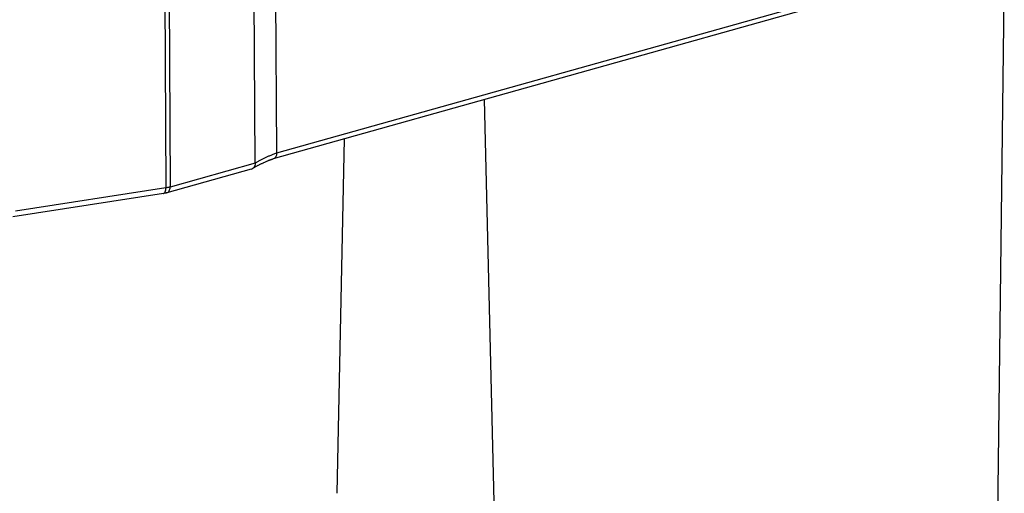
# Model space of a CAD drawing. Header units: millimetres. Extents: x 114 to 402, y 91 to 329.
# Tile 5 of 22: x 247 to 273, y 152 to 165. Entities that reach past the tile are written whole.
import ezdxf

# ---------------------------------------------------------------- set-up
doc = ezdxf.new("R2010")
doc.units = ezdxf.units.MM
doc.header["$LTSCALE"] = 32.67
doc.layers.add('00_COMPONENTS', color=7, linetype='CONTINUOUS')

msp = doc.modelspace()

# ---------------------------------------------------------------- linework, layer by layer
at = {"layer": '00_COMPONENTS', "color": 4}
for p, q in [((250.438, 176.17), (250.527, 160.181)), ((250.551, 176.206), (250.64, 160.204)), ((253.552, 161.134), (253.493, 171.578)), ((253.552, 161.134), (272.301, 166.396)), ((252.966, 160.857), (250.64, 160.204)), ((250.527, 160.181), (246.416, 159.541))]:
    msp.add_line(p, q, dxfattribs=at)
at = {"layer": '00_COMPONENTS', "color": 7}
for p, q in [((252.966, 160.857), (252.908, 171.301)), ((273.433, 166.468), (273.192, 147.125)), ((272.209, 166.237), (253.458, 160.975)), ((259.225, 162.593), (259.592, 147.049)), ((255.4, 161.52), (255.191, 151.838)), ((253.225, 160.884), (253.246, 160.893)), ((253.246, 160.893), (253.267, 160.903)), ((253.267, 160.903), (253.282, 160.909)), ((253.282, 160.909), (253.297, 160.915)), ((253.297, 160.915), (253.312, 160.921)), ((253.312, 160.921), (253.326, 160.927)), ((253.326, 160.927), (253.341, 160.933)), ((253.341, 160.933), (253.355, 160.939)), ((253.355, 160.939), (253.369, 160.944)), ((253.369, 160.944), (253.382, 160.949)), ((252.853, 160.693), (250.547, 160.046)), ((252.927, 160.734), (252.932, 160.737)), ((252.932, 160.737), (252.937, 160.74)), ((252.937, 160.74), (252.942, 160.744)), ((252.942, 160.744), (252.948, 160.747)), ((252.948, 160.747), (252.954, 160.75)), ((252.954, 160.75), (252.96, 160.754)), ((252.96, 160.754), (252.967, 160.758)), ((252.967, 160.758), (252.974, 160.761)), ((252.974, 160.761), (252.981, 160.765)), ((252.981, 160.765), (252.992, 160.771)), ((252.992, 160.771), (253.003, 160.777)), ((253.003, 160.777), (253.016, 160.784)), ((253.016, 160.784), (253.029, 160.79)), ((253.029, 160.79), (253.042, 160.797)), ((253.042, 160.797), (253.056, 160.804)), ((253.056, 160.804), (253.071, 160.812)), ((253.071, 160.812), (253.086, 160.819)), ((253.086, 160.819), (253.101, 160.827)), ((253.101, 160.827), (253.117, 160.834)), ((253.117, 160.834), (253.134, 160.842)), ((253.134, 160.842), (253.151, 160.85)), ((253.151, 160.85), (253.168, 160.858)), ((253.168, 160.858), (253.187, 160.867)), ((253.187, 160.867), (253.205, 160.875)), ((253.205, 160.875), (253.225, 160.884)), ((250.456, 160.026), (246.345, 159.387))]:
    msp.add_line(p, q, dxfattribs=at)
for points in [[(253.382, 160.949), (253.395, 160.954), (253.401, 160.956), (253.408, 160.959), (253.414, 160.961), (253.42, 160.963), (253.426, 160.965), (253.432, 160.967), (253.438, 160.969), (253.444, 160.971), (253.45, 160.973), (253.455, 160.974), (253.458, 160.975)], [(252.908, 160.722), (252.907, 160.722), (252.907, 160.721), (252.907, 160.722), (252.908, 160.722), (252.908, 160.722), (252.909, 160.723), (252.91, 160.724), (252.912, 160.725), (252.913, 160.726), (252.915, 160.727), (252.916, 160.728), (252.918, 160.729)], [(252.918, 160.729), (252.92, 160.73), (252.922, 160.732), (252.924, 160.733), (252.927, 160.734)]]:
    msp.add_lwpolyline(points, dxfattribs=at)
for centre, radius, start, end in [((252.813, 160.833), 0.146, 285.7074, 308.3316), ((252.812, 160.835), 0.149, 308.298, 310.6071), ((252.809, 160.838), 0.153, 310.6426, 319.7535)]:
    msp.add_arc(centre, radius, start, end, dxfattribs=at)
at = {"layer": '00_COMPONENTS', "color": 4}
for points, knots in [([(252.966, 160.857), (252.969, 160.861), (252.978, 160.867), (252.996, 160.879), (253.021, 160.895), (253.052, 160.912), (253.085, 160.93), (253.118, 160.948), (253.165, 160.971), (253.225, 161.001), (253.3, 161.035), (253.378, 161.069), (253.446, 161.097), (253.504, 161.119), (253.535, 161.129), (253.552, 161.134)], [0, 0, 0, 0, 0.022969, 0.048003, 0.101242, 0.157028, 0.214518, 0.27332, 0.333244, 0.456011, 0.582522, 0.713185, 0.849639, 0.921643, 1, 1, 1, 1]), ([(253.552, 161.134), (253.552, 161.115), (253.548, 161.079), (253.53, 161.031), (253.5, 160.994), (253.473, 160.979), (253.459, 160.975)], [0, 0, 0, 0, 0.285282, 0.546258, 0.78162, 1, 1, 1, 1]), ([(250.456, 160.026), (250.462, 160.027), (250.472, 160.031), (250.486, 160.041), (250.498, 160.056), (250.513, 160.082), (250.525, 160.125), (250.527, 160.161), (250.527, 160.181)], [0, 0, 0, 0, 0.086622, 0.179672, 0.283835, 0.401559, 0.678005, 1, 1, 1, 1]), ([(250.64, 160.204), (250.632, 160.202), (250.594, 160.192), (250.557, 160.185), (250.527, 160.181)], [0, 0, 0, 0, 0.22975, 1, 1, 1, 1]), ([(250.547, 160.046), (250.561, 160.05), (250.588, 160.064), (250.618, 160.101), (250.637, 160.15), (250.64, 160.186), (250.64, 160.204)], [0, 0, 0, 0, 0.21838, 0.453742, 0.714718, 1, 1, 1, 1])]:
    msp.add_open_spline(points, degree=3, knots=knots, dxfattribs=at)
at = {"layer": '00_COMPONENTS', "color": 7}
for points, knots in [([(252.966, 160.857), (252.966, 160.835), (252.96, 160.793), (252.939, 160.755), (252.926, 160.74)], [0, 0, 0, 0, 0.514725, 1, 1, 1, 1]), ([(250.547, 160.046), (250.54, 160.044), (250.51, 160.036), (250.48, 160.03), (250.456, 160.026)], [0, 0, 0, 0, 0.240755, 1, 1, 1, 1])]:
    msp.add_open_spline(points, degree=3, knots=knots, dxfattribs=at)

doc.saveas('drawing.dxf')
